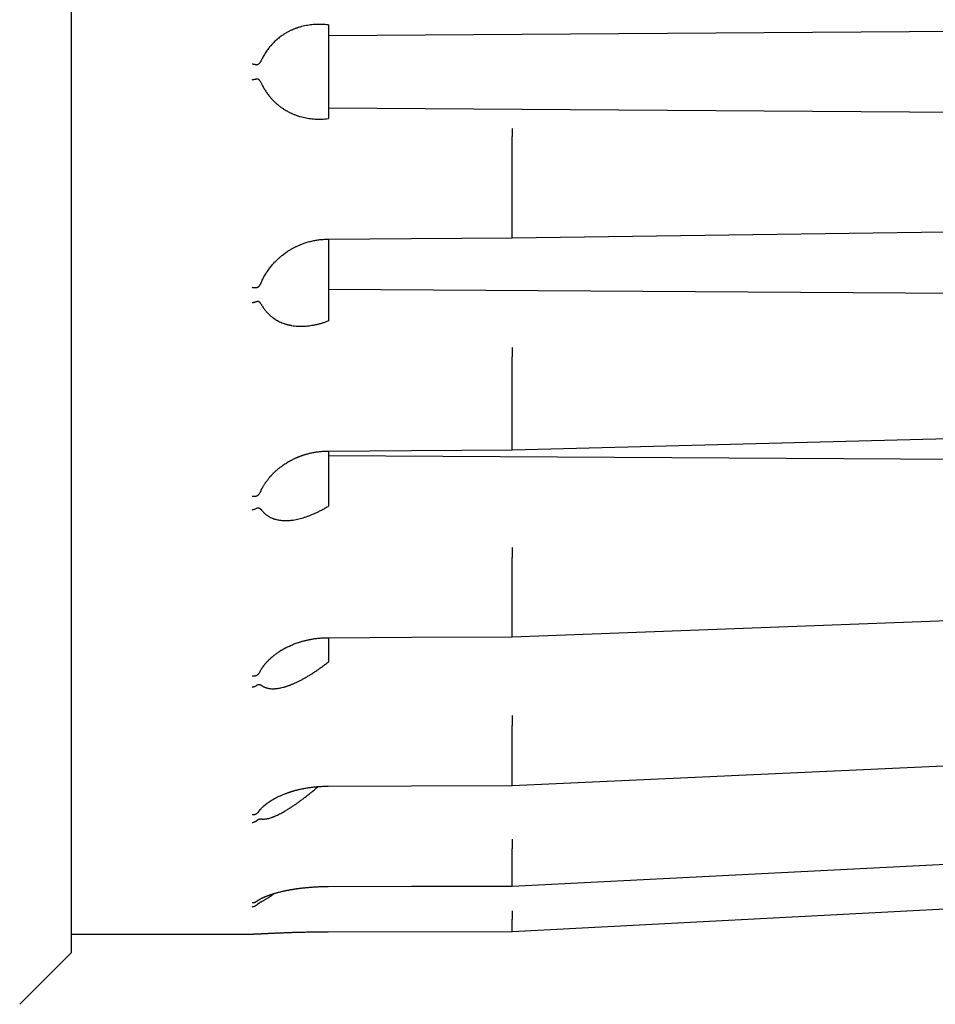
# Model space of a CAD drawing. Header units: millimetres. Extents: x 8 to 428, y 12 to 219.
# Tile 54 of 57: x 378 to 403, y 168 to 194. Entities that reach past the tile are written whole.
import ezdxf

# ---------------------------------------------------------------- set-up
doc = ezdxf.new("R2010")
doc.units = ezdxf.units.MM

msp = doc.modelspace()

# ---------------------------------------------------------------- linework, layer by layer
at = {"color": 7, "linetype": 'Continuous', "lineweight": 30}
for p, q in [((379.823, 192.974), (379.823, 216.974)), ((386.823, 194.249), (386.809, 194.251)), ((422.023, 194.201), (386.823, 193.954)), ((379.823, 168.974), (379.823, 192.974)), ((386.823, 191.994), (422.023, 191.748)), ((386.809, 191.698), (386.823, 191.7)), ((391.823, 188.609), (391.823, 191.214)), ((386.823, 187.052), (422.023, 186.818)), ((386.809, 186.183), (386.823, 186.188)), ((391.823, 182.781), (391.823, 185.209)), ((386.809, 182.637), (386.809, 182.637)), ((386.823, 182.513), (422.023, 182.307)), ((386.809, 181.131), (386.823, 181.139)), ((391.823, 177.648), (391.823, 179.733)), ((386.809, 176.886), (386.823, 176.897)), ((391.823, 173.56), (391.823, 175.16)), ((391.823, 170.794), (391.823, 171.8)), ((391.823, 169.54), (424.01, 171.233)), ((386.808, 170.772), (386.808, 170.772)), ((391.823, 169.54), (391.823, 169.883)), ((379.823, 169.474), (384.74, 169.474)), ((386.807, 169.538), (391.823, 169.54)), ((378.408, 167.56), (379.823, 168.974))]:
    msp.add_line(p, q, dxfattribs=at)
at = {"color": 7, "linetype": 'Continuous', "lineweight": 30, "flags": 128}
for points in [[(391.82, 188.447), (407.56, 188.663), (424.003, 188.889)], [(386.809, 188.413), (389.078, 188.428), (391.82, 188.447)], [(391.82, 182.668), (407.562, 183.084), (424.005, 183.518)], [(386.809, 182.637), (389.078, 182.651), (391.82, 182.668)], [(391.821, 177.579), (407.564, 178.165), (424.007, 178.778)], [(386.808, 177.552), (389.078, 177.564), (391.821, 177.579)], [(391.821, 173.525), (407.565, 174.243), (424.009, 174.993)], [(386.808, 173.505), (389.077, 173.514), (391.821, 173.525)], [(391.822, 170.783), (407.566, 171.583), (424.01, 172.419)], [(386.808, 170.772), (389.077, 170.777), (391.823, 170.783)], [(384.74, 169.474), (384.756, 169.475), (384.762, 169.476)], [(386.807, 169.538), (386.807, 169.537), (386.807, 169.537)], [(386.807, 169.538), (386.807, 169.537), (386.807, 169.537)]]:
    msp.add_lwpolyline(points, dxfattribs=at)
at = {"color": 7, "linetype": 'Continuous', "lineweight": 30}
for points, knots in [([(386.809, 194.251), (386.782, 194.254), (386.729, 194.26), (386.648, 194.265), (386.568, 194.267), (386.489, 194.265), (386.409, 194.26), (386.329, 194.252), (386.248, 194.24), (386.167, 194.225), (386.086, 194.205), (386.023, 194.187), (385.979, 194.173), (385.953, 194.164), (385.926, 194.154), (385.9, 194.144), (385.874, 194.134), (385.848, 194.123), (385.808, 194.105), (385.754, 194.08), (385.687, 194.044), (385.622, 194.006), (385.562, 193.966), (385.505, 193.926), (385.466, 193.895), (385.44, 193.874), (385.426, 193.863), (385.413, 193.851), (385.4, 193.84), (385.387, 193.828), (385.364, 193.807), (385.333, 193.777), (385.293, 193.736), (385.254, 193.694), (385.217, 193.65), (385.182, 193.605), (385.146, 193.557), (385.111, 193.506), (385.076, 193.45), (385.043, 193.393), (385.023, 193.353), (385.013, 193.333)], [0, 0, 0, 0, 0.039965, 0.079839, 0.119654, 0.159444, 0.199243, 0.239086, 0.279683, 0.321257, 0.362469, 0.403365, 0.417074, 0.430754, 0.444408, 0.458037, 0.471644, 0.48523, 0.498797, 0.535312, 0.571257, 0.606672, 0.641604, 0.671982, 0.702056, 0.709887, 0.7177, 0.725495, 0.733274, 0.741037, 0.748785, 0.773942, 0.798781, 0.823327, 0.847607, 0.871648, 0.894969, 0.921756, 0.94816, 0.974225, 1, 1, 1, 1]), ([(385.013, 193.333), (385.008, 193.324), (384.999, 193.306), (384.986, 193.282), (384.976, 193.263), (384.968, 193.251), (384.964, 193.243), (384.959, 193.236), (384.955, 193.229), (384.951, 193.223), (384.944, 193.213), (384.935, 193.201), (384.923, 193.187), (384.912, 193.178), (384.903, 193.171), (384.896, 193.168), (384.888, 193.165), (384.884, 193.166), (384.881, 193.166)], [0, 0, 0, 0, 0.131925, 0.252999, 0.36328, 0.403669, 0.442411, 0.479512, 0.51498, 0.548826, 0.58106, 0.674241, 0.756785, 0.829363, 0.877857, 0.921894, 0.962266, 1, 1, 1, 1]), ([(384.74, 193.19), (384.748, 193.188), (384.765, 193.186), (384.79, 193.181), (384.809, 193.178), (384.824, 193.175), (384.834, 193.174), (384.844, 193.172), (384.855, 193.17), (384.868, 193.168), (384.877, 193.166), (384.881, 193.166)], [0, 0, 0, 0, 0.160573, 0.321105, 0.481595, 0.556323, 0.628212, 0.697264, 0.763481, 0.887385, 1, 1, 1, 1]), ([(384.74, 192.759), (384.751, 192.761), (384.772, 192.764), (384.8, 192.768), (384.824, 192.772), (384.843, 192.776), (384.858, 192.779), (384.868, 192.781), (384.876, 192.782), (384.88, 192.783), (384.881, 192.783)], [0, 0, 0, 0, 0.210644, 0.396845, 0.558586, 0.695852, 0.808634, 0.896921, 0.960709, 1, 1, 1, 1]), ([(384.881, 192.783), (384.884, 192.783), (384.888, 192.783), (384.895, 192.781), (384.903, 192.778), (384.91, 192.773), (384.917, 192.767), (384.924, 192.761), (384.93, 192.753), (384.937, 192.744), (384.946, 192.732), (384.957, 192.716), (384.97, 192.695), (384.984, 192.671), (384.998, 192.644), (385.008, 192.625), (385.013, 192.615)], [0, 0, 0, 0, 0.036931, 0.076253, 0.118922, 0.165689, 0.206446, 0.250416, 0.297777, 0.34867, 0.403209, 0.499354, 0.606956, 0.726189, 0.857175, 1, 1, 1, 1]), ([(385.013, 192.615), (385.022, 192.599), (385.039, 192.565), (385.066, 192.516), (385.095, 192.469), (385.125, 192.422), (385.158, 192.376), (385.195, 192.326), (385.239, 192.272), (385.277, 192.23), (385.303, 192.202), (385.317, 192.188), (385.331, 192.174), (385.345, 192.16), (385.359, 192.146), (385.388, 192.12), (385.431, 192.082), (385.489, 192.035), (385.55, 191.99), (385.601, 191.956), (385.642, 191.932), (385.671, 191.914), (385.7, 191.898), (385.73, 191.882), (385.761, 191.866), (385.791, 191.851), (385.837, 191.831), (385.897, 191.805), (385.974, 191.777), (386.051, 191.753), (386.129, 191.733), (386.209, 191.715), (386.289, 191.702), (386.372, 191.692), (386.457, 191.685), (386.544, 191.682), (386.632, 191.683), (386.721, 191.688), (386.779, 191.695), (386.809, 191.698)], [0, 0, 0, 0, 0.021827, 0.04386, 0.066127, 0.088659, 0.11148, 0.135066, 0.166902, 0.19919, 0.20773, 0.216306, 0.224919, 0.23357, 0.242261, 0.250992, 0.284746, 0.318833, 0.353305, 0.38821, 0.404037, 0.419965, 0.435998, 0.452141, 0.468397, 0.484771, 0.501265, 0.540543, 0.580015, 0.619727, 0.659725, 0.700052, 0.74075, 0.780876, 0.824657, 0.868414, 0.912194, 0.956041, 1, 1, 1, 1]), ([(391.819, 191.428), (391.819, 191.426), (391.82, 191.421), (391.821, 191.406), (391.822, 191.385), (391.823, 191.356), (391.824, 191.323), (391.824, 191.287), (391.823, 191.251), (391.823, 191.226), (391.823, 191.214)], [0, 0, 0, 0, 0.11712, 0.240744, 0.369119, 0.500008, 0.630896, 0.759267, 0.882887, 1, 1, 1, 1]), ([(384.992, 187.242), (384.995, 187.25), (385.008, 187.279), (385.031, 187.326), (385.062, 187.384), (385.094, 187.439), (385.127, 187.494), (385.164, 187.548), (385.202, 187.602), (385.24, 187.652), (385.278, 187.698), (385.315, 187.741), (385.351, 187.78), (385.386, 187.816), (385.419, 187.849), (385.451, 187.879), (385.482, 187.907), (385.511, 187.932), (385.539, 187.956), (385.573, 187.984), (385.614, 188.015), (385.661, 188.05), (385.703, 188.078), (385.741, 188.102), (385.773, 188.122), (385.804, 188.141), (385.834, 188.158), (385.862, 188.173), (385.89, 188.187), (385.918, 188.202), (385.951, 188.217), (385.988, 188.234), (386.027, 188.252), (386.069, 188.269), (386.114, 188.286), (386.162, 188.303), (386.214, 188.32), (386.27, 188.337), (386.33, 188.353), (386.388, 188.367), (386.445, 188.378), (386.5, 188.388), (386.557, 188.396), (386.616, 188.403), (386.678, 188.408), (386.743, 188.412), (386.786, 188.413), (386.809, 188.413)], [0, 0, 0, 0, 0.011553, 0.04158, 0.070694, 0.098867, 0.126078, 0.156583, 0.185735, 0.213521, 0.239962, 0.265089, 0.288924, 0.310608, 0.331134, 0.350531, 0.368781, 0.385863, 0.40181, 0.417182, 0.444249, 0.469845, 0.493986, 0.511453, 0.528088, 0.543896, 0.558881, 0.573083, 0.585198, 0.599128, 0.614874, 0.632441, 0.651835, 0.67106, 0.691813, 0.714106, 0.737946, 0.763232, 0.789941, 0.818083, 0.841215, 0.865261, 0.890237, 0.916169, 0.943083, 0.971014, 1, 1, 1, 1]), ([(386.823, 188.413), (386.823, 188.399), (386.823, 188.292), (386.823, 188.093), (386.823, 187.815), (386.823, 187.538), (386.823, 187.264), (386.823, 186.992), (386.823, 186.723), (386.823, 186.455), (386.823, 186.277), (386.823, 186.188)], [0, 0, 0, 0, 0.018418, 0.142221, 0.266024, 0.389827, 0.513631, 0.635223, 0.756815, 0.878408, 1, 1, 1, 1]), ([(391.82, 188.448), (391.82, 188.449), (391.82, 188.451), (391.821, 188.463), (391.821, 188.483), (391.821, 188.509), (391.822, 188.54), (391.822, 188.574), (391.823, 188.598), (391.823, 188.609)], [0, 0, 0, 0, 0.106126, 0.257256, 0.411349, 0.565442, 0.716576, 0.862117, 1, 1, 1, 1]), ([(384.74, 187.101), (384.748, 187.099), (384.765, 187.097), (384.79, 187.094), (384.809, 187.092), (384.824, 187.091), (384.834, 187.091), (384.844, 187.091), (384.855, 187.091), (384.868, 187.091), (384.877, 187.092), (384.881, 187.092)], [0, 0, 0, 0, 0.160573, 0.321105, 0.481595, 0.556323, 0.628212, 0.697264, 0.763481, 0.887385, 1, 1, 1, 1]), ([(384.991, 187.243), (384.989, 187.239), (384.983, 187.226), (384.976, 187.211), (384.968, 187.197), (384.964, 187.189), (384.959, 187.18), (384.955, 187.173), (384.951, 187.165), (384.944, 187.154), (384.935, 187.14), (384.923, 187.124), (384.912, 187.112), (384.903, 187.103), (384.896, 187.098), (384.888, 187.094), (384.884, 187.093), (384.881, 187.092)], [0, 0, 0, 0, 0.064336, 0.202469, 0.253059, 0.301585, 0.348056, 0.392483, 0.434877, 0.475252, 0.591966, 0.695358, 0.786266, 0.847009, 0.902168, 0.952736, 1, 1, 1, 1]), ([(384.74, 186.684), (384.751, 186.686), (384.772, 186.689), (384.8, 186.696), (384.824, 186.702), (384.843, 186.708), (384.858, 186.713), (384.868, 186.717), (384.876, 186.72), (384.88, 186.722), (384.881, 186.723)], [0, 0, 0, 0, 0.210644, 0.396845, 0.558586, 0.695852, 0.808634, 0.896921, 0.960709, 1, 1, 1, 1]), ([(384.881, 186.723), (384.884, 186.723), (384.888, 186.725), (384.895, 186.725), (384.903, 186.723), (384.91, 186.72), (384.917, 186.717), (384.924, 186.712), (384.93, 186.707), (384.937, 186.7), (384.946, 186.691), (384.957, 186.678), (384.97, 186.661), (384.984, 186.642), (384.998, 186.62), (385.008, 186.604), (385.013, 186.595)], [0, 0, 0, 0, 0.036931, 0.076253, 0.118922, 0.165689, 0.206446, 0.250416, 0.297777, 0.34867, 0.403209, 0.499354, 0.606956, 0.726189, 0.857175, 1, 1, 1, 1]), ([(385.013, 186.595), (385.022, 186.581), (385.039, 186.554), (385.066, 186.514), (385.095, 186.476), (385.125, 186.439), (385.158, 186.403), (385.195, 186.364), (385.239, 186.324), (385.277, 186.293), (385.303, 186.274), (385.317, 186.264), (385.331, 186.254), (385.345, 186.244), (385.359, 186.235), (385.388, 186.217), (385.431, 186.192), (385.489, 186.162), (385.55, 186.135), (385.601, 186.116), (385.642, 186.103), (385.671, 186.094), (385.7, 186.086), (385.73, 186.078), (385.761, 186.072), (385.791, 186.065), (385.837, 186.057), (385.897, 186.049), (385.974, 186.042), (386.051, 186.039), (386.129, 186.04), (386.209, 186.044), (386.289, 186.052), (386.372, 186.064), (386.457, 186.079), (386.544, 186.099), (386.632, 186.123), (386.721, 186.151), (386.779, 186.172), (386.809, 186.183)], [0, 0, 0, 0, 0.021827, 0.04386, 0.066127, 0.088659, 0.11148, 0.135066, 0.166902, 0.19919, 0.20773, 0.216306, 0.224919, 0.23357, 0.242261, 0.250992, 0.284746, 0.318833, 0.353305, 0.38821, 0.404037, 0.419965, 0.435998, 0.452141, 0.468397, 0.484771, 0.501265, 0.540543, 0.580015, 0.619727, 0.659725, 0.700052, 0.74075, 0.780876, 0.824657, 0.868414, 0.912194, 0.956041, 1, 1, 1, 1]), ([(391.819, 185.46), (391.819, 185.455), (391.82, 185.445), (391.821, 185.421), (391.822, 185.392), (391.823, 185.358), (391.824, 185.32), (391.824, 185.282), (391.823, 185.244), (391.823, 185.221), (391.823, 185.209)], [0, 0, 0, 0, 0.1171196, 0.2407437, 0.3691188, 0.5000077, 0.6308956, 0.7592675, 0.8828866, 1, 1, 1, 1]), ([(391.82, 182.669), (391.82, 182.669), (391.821, 182.67), (391.821, 182.68), (391.821, 182.698), (391.822, 182.722), (391.822, 182.75), (391.823, 182.771), (391.823, 182.781)], [0, 0, 0, 0, 0.151595, 0.327608, 0.503623, 0.676257, 0.842502, 1, 1, 1, 1]), ([(384.98, 181.561), (384.982, 181.565), (384.986, 181.572), (384.991, 181.582), (384.995, 181.59), (384.998, 181.595), (384.999, 181.599), (385.001, 181.602), (385.003, 181.605), (385.005, 181.61), (385.008, 181.615), (385.013, 181.624), (385.02, 181.637), (385.029, 181.654), (385.042, 181.676), (385.058, 181.702), (385.075, 181.73), (385.092, 181.756), (385.107, 181.778), (385.122, 181.799), (385.137, 181.821), (385.155, 181.845), (385.175, 181.871), (385.193, 181.894), (385.21, 181.914), (385.225, 181.931), (385.24, 181.949), (385.254, 181.965), (385.267, 181.979), (385.279, 181.992), (385.289, 182.002), (385.297, 182.011), (385.303, 182.017), (385.308, 182.022), (385.312, 182.026), (385.317, 182.031), (385.323, 182.037), (385.33, 182.044), (385.339, 182.053), (385.35, 182.064), (385.366, 182.079), (385.386, 182.097), (385.409, 182.117), (385.434, 182.139), (385.461, 182.162), (385.491, 182.186), (385.529, 182.215), (385.574, 182.248), (385.627, 182.285), (385.68, 182.318), (385.731, 182.349), (385.785, 182.379), (385.842, 182.408), (385.889, 182.431), (385.922, 182.446), (385.941, 182.454), (385.958, 182.462), (385.972, 182.467), (385.983, 182.472), (385.992, 182.476), (385.999, 182.478), (386.006, 182.481), (386.014, 182.485), (386.024, 182.489), (386.037, 182.493), (386.052, 182.499), (386.071, 182.506), (386.092, 182.514), (386.117, 182.522), (386.145, 182.531), (386.175, 182.541), (386.208, 182.551), (386.244, 182.561), (386.283, 182.571), (386.325, 182.581), (386.37, 182.591), (386.418, 182.6), (386.468, 182.609), (386.519, 182.616), (386.572, 182.623), (386.627, 182.628), (386.685, 182.633), (386.746, 182.636), (386.787, 182.636), (386.809, 182.637)], [0, 0, 0, 0, 0.006682, 0.012344, 0.016574, 0.019327, 0.020772, 0.022226, 0.024204, 0.026705, 0.029729, 0.033278, 0.041145, 0.050778, 0.061061, 0.078446, 0.094572, 0.109432, 0.121628, 0.133451, 0.146373, 0.160451, 0.175678, 0.19205, 0.202233, 0.212809, 0.223776, 0.234228, 0.243427, 0.251246, 0.25786, 0.26327, 0.267477, 0.27053, 0.272808, 0.275892, 0.27991, 0.284777, 0.290099, 0.295823, 0.307045, 0.319554, 0.333357, 0.348478, 0.364924, 0.382411, 0.399713, 0.4297, 0.458554, 0.486243, 0.512797, 0.53871, 0.567765, 0.597465, 0.606936, 0.616305, 0.624421, 0.631067, 0.63624, 0.640161, 0.643022, 0.646382, 0.650311, 0.654847, 0.66057, 0.667678, 0.676171, 0.686054, 0.69733, 0.710002, 0.724078, 0.738911, 0.754993, 0.772316, 0.790876, 0.810676, 0.831721, 0.85402, 0.875574, 0.898208, 0.921941, 0.946797, 0.972805, 1, 1, 1, 1]), ([(386.823, 182.637), (386.823, 182.621), (386.823, 182.521), (386.823, 182.339), (386.823, 182.093), (386.823, 181.851), (386.823, 181.612), (386.823, 181.374), (386.823, 181.218), (386.823, 181.139)], [0, 0, 0, 0, 0.031293, 0.19469, 0.358086, 0.518564, 0.679043, 0.839521, 1, 1, 1, 1]), ([(384.74, 181.411), (384.746, 181.411), (384.758, 181.409), (384.777, 181.408), (384.795, 181.407), (384.814, 181.407), (384.832, 181.409), (384.849, 181.411), (384.866, 181.415), (384.876, 181.418), (384.881, 181.42)], [0, 0, 0, 0, 0.115351, 0.234337, 0.356614, 0.481757, 0.609264, 0.738563, 0.869029, 1, 1, 1, 1]), ([(384.98, 181.561), (384.978, 181.556), (384.974, 181.548), (384.968, 181.537), (384.964, 181.528), (384.959, 181.52), (384.955, 181.512), (384.951, 181.504), (384.944, 181.492), (384.935, 181.477), (384.923, 181.459), (384.912, 181.446), (384.903, 181.436), (384.896, 181.429), (384.888, 181.423), (384.884, 181.421), (384.881, 181.42)], [0, 0, 0, 0, 0.087657, 0.14553, 0.201042, 0.254203, 0.305025, 0.353522, 0.399709, 0.533226, 0.651502, 0.755497, 0.824984, 0.888084, 0.945932, 1, 1, 1, 1]), ([(385.013, 181.01), (385.022, 181), (385.039, 180.98), (385.066, 180.952), (385.095, 180.925), (385.125, 180.901), (385.158, 180.877), (385.195, 180.853), (385.239, 180.83), (385.277, 180.813), (385.303, 180.802), (385.317, 180.797), (385.331, 180.792), (385.345, 180.787), (385.359, 180.783), (385.388, 180.775), (385.431, 180.764), (385.489, 180.754), (385.55, 180.746), (385.601, 180.743), (385.642, 180.743), (385.671, 180.743), (385.7, 180.744), (385.73, 180.745), (385.761, 180.747), (385.791, 180.75), (385.837, 180.755), (385.897, 180.764), (385.974, 180.779), (386.051, 180.798), (386.129, 180.82), (386.209, 180.845), (386.289, 180.874), (386.372, 180.907), (386.457, 180.944), (386.544, 180.985), (386.632, 181.03), (386.721, 181.079), (386.779, 181.113), (386.809, 181.131)], [0, 0, 0, 0, 0.021827, 0.04386, 0.066127, 0.088659, 0.11148, 0.135066, 0.166902, 0.19919, 0.20773, 0.216306, 0.224919, 0.23357, 0.242261, 0.250992, 0.284746, 0.318833, 0.353305, 0.38821, 0.404037, 0.419965, 0.435998, 0.452141, 0.468397, 0.484771, 0.501265, 0.540543, 0.580015, 0.619727, 0.659725, 0.700052, 0.74075, 0.780876, 0.824657, 0.868414, 0.912194, 0.956041, 1, 1, 1, 1]), ([(384.74, 181.038), (384.753, 181.04), (384.779, 181.045), (384.817, 181.056), (384.852, 181.07), (384.872, 181.082), (384.881, 181.088)], [0, 0, 0, 0, 0.247633, 0.500007, 0.752377, 1, 1, 1, 1]), ([(384.881, 181.088), (384.884, 181.09), (384.888, 181.092), (384.895, 181.094), (384.903, 181.095), (384.91, 181.094), (384.917, 181.092), (384.924, 181.09), (384.93, 181.087), (384.937, 181.083), (384.946, 181.077), (384.957, 181.069), (384.97, 181.057), (384.984, 181.044), (384.998, 181.028), (385.008, 181.016), (385.013, 181.01)], [0, 0, 0, 0, 0.036931, 0.0762525, 0.1189217, 0.1656889, 0.206446, 0.2504159, 0.2977767, 0.34867, 0.4032094, 0.4993543, 0.6069565, 0.7261894, 0.8571749, 1, 1, 1, 1]), ([(391.819, 180.005), (391.819, 179.997), (391.82, 179.981), (391.821, 179.951), (391.822, 179.916), (391.823, 179.878), (391.824, 179.838), (391.824, 179.8), (391.823, 179.764), (391.823, 179.743), (391.823, 179.733)], [0, 0, 0, 0, 0.11712, 0.240744, 0.369119, 0.500008, 0.630896, 0.759267, 0.882887, 1, 1, 1, 1]), ([(391.821, 177.58), (391.821, 177.58), (391.821, 177.579), (391.821, 177.587), (391.822, 177.602), (391.822, 177.622), (391.823, 177.64), (391.823, 177.648)], [0, 0, 0, 0, 0.120675, 0.3508593, 0.5766226, 0.7940307, 1, 1, 1, 1]), ([(384.955, 176.632), (384.958, 176.638), (384.966, 176.652), (384.977, 176.671), (384.989, 176.689), (384.999, 176.704), (385.009, 176.72), (385.019, 176.734), (385.028, 176.748), (385.036, 176.76), (385.043, 176.769), (385.049, 176.777), (385.056, 176.787), (385.064, 176.797), (385.073, 176.808), (385.081, 176.818), (385.09, 176.829), (385.103, 176.845), (385.121, 176.866), (385.143, 176.891), (385.163, 176.912), (385.179, 176.929), (385.192, 176.942), (385.204, 176.953), (385.213, 176.963), (385.222, 176.971), (385.231, 176.98), (385.241, 176.989), (385.253, 177), (385.267, 177.012), (385.283, 177.026), (385.301, 177.042), (385.325, 177.062), (385.356, 177.086), (385.393, 177.114), (385.427, 177.138), (385.457, 177.158), (385.481, 177.174), (385.504, 177.189), (385.523, 177.201), (385.539, 177.211), (385.552, 177.219), (385.563, 177.226), (385.573, 177.231), (385.581, 177.236), (385.587, 177.239), (385.593, 177.243), (385.6, 177.247), (385.61, 177.252), (385.623, 177.259), (385.638, 177.267), (385.656, 177.277), (385.677, 177.288), (385.701, 177.3), (385.736, 177.317), (385.781, 177.337), (385.835, 177.361), (385.888, 177.382), (385.94, 177.401), (385.986, 177.417), (386.028, 177.431), (386.065, 177.443), (386.104, 177.454), (386.143, 177.465), (386.182, 177.475), (386.22, 177.484), (386.261, 177.493), (386.304, 177.502), (386.35, 177.511), (386.399, 177.519), (386.45, 177.527), (386.504, 177.534), (386.56, 177.54), (386.619, 177.545), (386.68, 177.549), (386.743, 177.552), (386.786, 177.552), (386.808, 177.552)], [0, 0, 0, 0, 0.011693, 0.027835, 0.038336, 0.048703, 0.058935, 0.06903, 0.078542, 0.086726, 0.092564, 0.09783, 0.104186, 0.11183, 0.118741, 0.126356, 0.134037, 0.141658, 0.159556, 0.177104, 0.194277, 0.205189, 0.214726, 0.222891, 0.229685, 0.235483, 0.241524, 0.248049, 0.256328, 0.265805, 0.276482, 0.288358, 0.301007, 0.322715, 0.345222, 0.368582, 0.382751, 0.396893, 0.409831, 0.421448, 0.429048, 0.435948, 0.442147, 0.447456, 0.451482, 0.45422, 0.457177, 0.461031, 0.465779, 0.472598, 0.48068, 0.490027, 0.500636, 0.512506, 0.525476, 0.552865, 0.579063, 0.604081, 0.62793, 0.650616, 0.667835, 0.684324, 0.701334, 0.719914, 0.735621, 0.75228, 0.769851, 0.788335, 0.808098, 0.828818, 0.850506, 0.873174, 0.896842, 0.921081, 0.946332, 0.972626, 1, 1, 1, 1]), ([(386.823, 177.552), (386.823, 177.524), (386.823, 177.431), (386.823, 177.275), (386.823, 177.084), (386.823, 176.959), (386.823, 176.897)], [0, 0, 0, 0, 0.125629, 0.417086, 0.708543, 1, 1, 1, 1]), ([(385.013, 176.24), (385.022, 176.234), (385.039, 176.223), (385.066, 176.209), (385.095, 176.196), (385.125, 176.185), (385.158, 176.176), (385.195, 176.169), (385.239, 176.163), (385.277, 176.161), (385.303, 176.16), (385.317, 176.16), (385.331, 176.161), (385.345, 176.161), (385.359, 176.162), (385.388, 176.164), (385.431, 176.168), (385.489, 176.178), (385.55, 176.191), (385.601, 176.204), (385.642, 176.216), (385.671, 176.225), (385.7, 176.235), (385.73, 176.245), (385.761, 176.256), (385.791, 176.268), (385.837, 176.286), (385.897, 176.312), (385.974, 176.347), (386.051, 176.386), (386.129, 176.428), (386.209, 176.473), (386.289, 176.52), (386.372, 176.572), (386.457, 176.628), (386.544, 176.688), (386.632, 176.751), (386.721, 176.817), (386.779, 176.863), (386.809, 176.886)], [0, 0, 0, 0, 0.021827, 0.04386, 0.066127, 0.088659, 0.11148, 0.135066, 0.166902, 0.19919, 0.20773, 0.216306, 0.224919, 0.23357, 0.242261, 0.250992, 0.284746, 0.318833, 0.353305, 0.38821, 0.404037, 0.419965, 0.435998, 0.452141, 0.468397, 0.484771, 0.501265, 0.540543, 0.580015, 0.619727, 0.659725, 0.700052, 0.74075, 0.780876, 0.824657, 0.868414, 0.912194, 0.956041, 1, 1, 1, 1]), ([(384.955, 176.632), (384.955, 176.632), (384.954, 176.629), (384.951, 176.624), (384.944, 176.613), (384.935, 176.597), (384.923, 176.579), (384.912, 176.565), (384.903, 176.554), (384.896, 176.546), (384.888, 176.539), (384.884, 176.536), (384.881, 176.535)], [0, 0, 0, 0, 0.000329, 0.070088, 0.136525, 0.32858, 0.498711, 0.6483, 0.748253, 0.839017, 0.922228, 1, 1, 1, 1]), ([(384.74, 176.51), (384.746, 176.51), (384.758, 176.509), (384.777, 176.508), (384.795, 176.509), (384.814, 176.511), (384.832, 176.515), (384.849, 176.52), (384.866, 176.526), (384.876, 176.532), (384.881, 176.535)], [0, 0, 0, 0, 0.115351, 0.234337, 0.356614, 0.481757, 0.609264, 0.738563, 0.869029, 1, 1, 1, 1]), ([(384.74, 176.206), (384.753, 176.208), (384.779, 176.211), (384.817, 176.224), (384.852, 176.241), (384.872, 176.257), (384.881, 176.264)], [0, 0, 0, 0, 0.247633, 0.500007, 0.752377, 1, 1, 1, 1]), ([(384.881, 176.264), (384.884, 176.266), (384.888, 176.269), (384.895, 176.273), (384.903, 176.276), (384.91, 176.277), (384.917, 176.278), (384.924, 176.278), (384.93, 176.278), (384.937, 176.277), (384.946, 176.275), (384.957, 176.271), (384.97, 176.266), (384.984, 176.258), (384.998, 176.25), (385.008, 176.243), (385.013, 176.24)], [0, 0, 0, 0, 0.036931, 0.076253, 0.118922, 0.165689, 0.206446, 0.250416, 0.297777, 0.34867, 0.403209, 0.499354, 0.606956, 0.726189, 0.857175, 1, 1, 1, 1]), ([(391.819, 175.433), (391.819, 175.423), (391.82, 175.403), (391.821, 175.368), (391.822, 175.33), (391.823, 175.291), (391.824, 175.252), (391.824, 175.216), (391.823, 175.185), (391.823, 175.168), (391.823, 175.16)], [0, 0, 0, 0, 0.11712, 0.240744, 0.369119, 0.500008, 0.630896, 0.759267, 0.882887, 1, 1, 1, 1]), ([(384.922, 172.816), (384.922, 172.816), (384.923, 172.817), (384.926, 172.821), (384.931, 172.828), (384.937, 172.836), (384.943, 172.843), (384.948, 172.85), (384.953, 172.856), (384.96, 172.863), (384.967, 172.872), (384.977, 172.883), (384.987, 172.895), (384.999, 172.907), (385.011, 172.919), (385.023, 172.932), (385.035, 172.943), (385.047, 172.954), (385.059, 172.965), (385.069, 172.974), (385.077, 172.981), (385.083, 172.986), (385.086, 172.989), (385.089, 172.991), (385.092, 172.994), (385.096, 172.997), (385.1, 173), (385.105, 173.004), (385.111, 173.009), (385.118, 173.014), (385.124, 173.02), (385.135, 173.028), (385.151, 173.04), (385.171, 173.055), (385.19, 173.068), (385.209, 173.081), (385.227, 173.093), (385.244, 173.104), (385.259, 173.114), (385.273, 173.123), (385.285, 173.13), (385.297, 173.137), (385.309, 173.144), (385.322, 173.152), (385.339, 173.161), (385.356, 173.17), (385.374, 173.18), (385.392, 173.19), (385.412, 173.2), (385.432, 173.21), (385.457, 173.222), (385.489, 173.237), (385.528, 173.255), (385.568, 173.272), (385.607, 173.288), (385.645, 173.302), (385.681, 173.316), (385.709, 173.326), (385.729, 173.332), (385.741, 173.337), (385.752, 173.34), (385.76, 173.343), (385.766, 173.345), (385.773, 173.347), (385.782, 173.35), (385.795, 173.354), (385.813, 173.36), (385.833, 173.366), (385.856, 173.373), (385.881, 173.38), (385.91, 173.388), (385.942, 173.396), (385.978, 173.405), (386.018, 173.415), (386.061, 173.425), (386.108, 173.435), (386.157, 173.444), (386.206, 173.453), (386.255, 173.461), (386.307, 173.469), (386.362, 173.477), (386.42, 173.484), (386.48, 173.49), (386.541, 173.495), (386.604, 173.499), (386.67, 173.502), (386.738, 173.505), (386.784, 173.505), (386.808, 173.505)], [0, 0, 0, 0, 0.000554, 0.004429, 0.011849, 0.020079, 0.027392, 0.033809, 0.039393, 0.045312, 0.055023, 0.065557, 0.076741, 0.088597, 0.101136, 0.112089, 0.123259, 0.134411, 0.144597, 0.153664, 0.161548, 0.164597, 0.167388, 0.16992, 0.172194, 0.174581, 0.177919, 0.181966, 0.186887, 0.192167, 0.197333, 0.202383, 0.218173, 0.232838, 0.246608, 0.259494, 0.271502, 0.282413, 0.292221, 0.300881, 0.308395, 0.315193, 0.322335, 0.330426, 0.340044, 0.351193, 0.361035, 0.371797, 0.382825, 0.393904, 0.405031, 0.425372, 0.445837, 0.466401, 0.486734, 0.505714, 0.523255, 0.539364, 0.546, 0.551952, 0.556816, 0.560593, 0.563332, 0.566074, 0.569243, 0.576161, 0.584513, 0.5943, 0.60414, 0.6155, 0.628384, 0.642794, 0.658735, 0.675888, 0.694532, 0.714678, 0.736339, 0.755891, 0.776452, 0.79802, 0.820603, 0.844213, 0.868867, 0.893088, 0.91828, 0.944472, 0.971699, 1, 1, 1, 1]), ([(385.013, 172.61), (385.022, 172.61), (385.039, 172.608), (385.066, 172.608), (385.095, 172.61), (385.125, 172.614), (385.158, 172.62), (385.195, 172.629), (385.239, 172.641), (385.277, 172.654), (385.303, 172.664), (385.317, 172.669), (385.331, 172.675), (385.345, 172.68), (385.359, 172.686), (385.388, 172.698), (385.431, 172.718), (385.489, 172.747), (385.55, 172.779), (385.601, 172.808), (385.642, 172.831), (385.671, 172.849), (385.7, 172.867), (385.73, 172.885), (385.761, 172.905), (385.791, 172.925), (385.837, 172.954), (385.897, 172.995), (385.974, 173.049), (386.051, 173.105), (386.129, 173.163), (386.209, 173.225), (386.289, 173.288), (386.372, 173.355), (386.454, 173.424), (386.51, 173.472), (386.536, 173.494)], [0, 0, 0, 0, 0.025252, 0.050743, 0.076506, 0.102574, 0.128977, 0.156265, 0.193097, 0.230454, 0.240334, 0.250255, 0.26022, 0.27023, 0.280284, 0.290386, 0.329437, 0.368874, 0.408756, 0.449141, 0.467452, 0.48588, 0.504429, 0.523106, 0.541913, 0.560856, 0.579939, 0.625382, 0.671049, 0.716994, 0.76327, 0.809927, 0.857013, 0.903436, 0.954089, 1, 1, 1, 1]), ([(391.821, 173.526), (391.821, 173.526), (391.822, 173.524), (391.822, 173.53), (391.822, 173.541), (391.823, 173.554), (391.823, 173.56)], [0, 0, 0, 0, 0.061355, 0.3878044, 0.7021724, 1, 1, 1, 1]), ([(384.922, 172.816), (384.918, 172.811), (384.912, 172.803), (384.903, 172.792), (384.896, 172.783), (384.888, 172.776), (384.884, 172.772), (384.881, 172.77)], [0, 0, 0, 0, 0.291759, 0.49304, 0.675818, 0.843384, 1, 1, 1, 1]), ([(384.74, 172.731), (384.748, 172.731), (384.765, 172.73), (384.79, 172.732), (384.809, 172.736), (384.824, 172.74), (384.834, 172.744), (384.844, 172.747), (384.855, 172.753), (384.868, 172.76), (384.877, 172.767), (384.881, 172.77)], [0, 0, 0, 0, 0.160573, 0.321105, 0.481595, 0.556323, 0.628212, 0.697264, 0.763481, 0.887385, 1, 1, 1, 1]), ([(384.74, 172.516), (384.751, 172.517), (384.772, 172.52), (384.8, 172.528), (384.824, 172.538), (384.843, 172.549), (384.858, 172.559), (384.868, 172.567), (384.876, 172.574), (384.88, 172.577), (384.881, 172.579)], [0, 0, 0, 0, 0.210644, 0.396845, 0.558586, 0.695852, 0.808634, 0.896921, 0.960709, 1, 1, 1, 1]), ([(384.881, 172.579), (384.884, 172.581), (384.888, 172.585), (384.895, 172.59), (384.903, 172.595), (384.91, 172.598), (384.917, 172.602), (384.924, 172.604), (384.93, 172.606), (384.937, 172.608), (384.946, 172.61), (384.957, 172.611), (384.97, 172.612), (384.984, 172.613), (384.998, 172.612), (385.008, 172.611), (385.013, 172.611)], [0, 0, 0, 0, 0.036931, 0.076253, 0.118922, 0.165689, 0.206446, 0.250416, 0.297777, 0.34867, 0.403209, 0.499354, 0.606956, 0.726189, 0.857175, 1, 1, 1, 1]), ([(391.819, 172.057), (391.819, 172.046), (391.82, 172.023), (391.821, 171.985), (391.822, 171.947), (391.823, 171.908), (391.824, 171.873), (391.824, 171.842), (391.823, 171.817), (391.823, 171.806), (391.823, 171.8)], [0, 0, 0, 0, 0.11712, 0.240744, 0.369119, 0.500008, 0.630896, 0.759267, 0.882887, 1, 1, 1, 1]), ([(384.869, 170.372), (384.87, 170.372), (384.872, 170.374), (384.875, 170.376), (384.877, 170.378), (384.88, 170.38), (384.883, 170.382), (384.889, 170.386), (384.895, 170.39), (384.901, 170.395), (384.908, 170.399), (384.916, 170.404), (384.924, 170.409), (384.933, 170.414), (384.942, 170.42), (384.952, 170.426), (384.965, 170.433), (384.98, 170.441), (384.995, 170.448), (385.01, 170.456), (385.024, 170.463), (385.037, 170.469), (385.049, 170.474), (385.061, 170.479), (385.072, 170.484), (385.083, 170.489), (385.096, 170.495), (385.11, 170.501), (385.124, 170.506), (385.138, 170.512), (385.15, 170.516), (385.161, 170.521), (385.171, 170.524), (385.181, 170.528), (385.191, 170.532), (385.201, 170.535), (385.212, 170.539), (385.223, 170.543), (385.235, 170.547), (385.253, 170.553), (385.277, 170.561), (385.308, 170.571), (385.342, 170.581), (385.38, 170.592), (385.419, 170.603), (385.459, 170.614), (385.5, 170.624), (385.544, 170.635), (385.585, 170.644), (385.62, 170.652), (385.65, 170.658), (385.678, 170.664), (385.703, 170.669), (385.726, 170.673), (385.746, 170.677), (385.763, 170.68), (385.779, 170.683), (385.793, 170.686), (385.805, 170.688), (385.816, 170.69), (385.823, 170.691), (385.83, 170.692), (385.837, 170.693), (385.845, 170.694), (385.856, 170.696), (385.871, 170.699), (385.889, 170.702), (385.91, 170.705), (385.935, 170.709), (385.962, 170.713), (385.994, 170.717), (386.028, 170.721), (386.066, 170.726), (386.108, 170.731), (386.152, 170.736), (386.198, 170.741), (386.247, 170.746), (386.299, 170.75), (386.354, 170.755), (386.412, 170.759), (386.472, 170.762), (386.535, 170.765), (386.599, 170.768), (386.666, 170.77), (386.736, 170.771), (386.783, 170.771), (386.808, 170.772)], [0, 0, 0, 0, 0.005307, 0.009637, 0.012926, 0.0153, 0.021189, 0.02808, 0.037137, 0.045578, 0.053576, 0.062844, 0.072552, 0.081675, 0.090491, 0.100187, 0.11386, 0.127777, 0.141475, 0.154331, 0.166167, 0.176628, 0.185805, 0.194244, 0.203378, 0.211221, 0.220026, 0.230201, 0.241743, 0.249696, 0.257985, 0.265499, 0.272067, 0.277692, 0.284391, 0.290734, 0.297403, 0.304399, 0.311686, 0.319208, 0.336123, 0.354133, 0.373253, 0.393521, 0.414928, 0.434946, 0.455834, 0.477567, 0.500116, 0.514641, 0.528481, 0.541337, 0.55321, 0.564103, 0.572434, 0.580085, 0.587059, 0.593355, 0.598961, 0.603489, 0.606599, 0.608983, 0.611961, 0.615635, 0.620007, 0.626685, 0.634527, 0.643581, 0.653954, 0.665652, 0.678679, 0.693039, 0.708738, 0.725783, 0.744186, 0.762557, 0.78203, 0.802607, 0.824294, 0.8471, 0.87104, 0.894671, 0.91935, 0.945108, 0.971977, 1, 1, 1, 1]), ([(391.822, 170.783), (391.822, 170.784), (391.822, 170.784), (391.823, 170.791), (391.823, 170.794)], [0, 0, 0, 0, 0.482982, 1, 1, 1, 1]), ([(385.013, 170.369), (385.022, 170.373), (385.039, 170.381), (385.066, 170.396), (385.095, 170.412), (385.125, 170.431), (385.158, 170.451), (385.195, 170.476), (385.239, 170.506), (385.277, 170.533), (385.303, 170.552), (385.317, 170.562), (385.33, 170.572), (385.339, 170.578), (385.343, 170.582)], [0, 0, 0, 0, 0.0938556, 0.1885978, 0.2843511, 0.3812362, 0.47937, 0.5807895, 0.7176846, 0.8565272, 0.8932477, 0.9301241, 0.9671607, 1, 1, 1, 1]), ([(384.74, 170.332), (384.748, 170.332), (384.765, 170.332), (384.79, 170.335), (384.809, 170.34), (384.824, 170.346), (384.834, 170.35), (384.844, 170.355), (384.855, 170.362), (384.864, 170.367), (384.869, 170.371), (384.869, 170.372)], [0, 0, 0, 0, 0.179506, 0.358967, 0.53838, 0.62192, 0.702285, 0.779479, 0.853503, 0.992018, 1, 1, 1, 1]), ([(384.74, 170.22), (384.751, 170.221), (384.772, 170.223), (384.8, 170.231), (384.824, 170.241), (384.843, 170.252), (384.858, 170.262), (384.868, 170.271), (384.876, 170.278), (384.88, 170.281), (384.881, 170.283)], [0, 0, 0, 0, 0.210644, 0.396845, 0.558586, 0.695852, 0.808634, 0.896921, 0.960709, 1, 1, 1, 1]), ([(384.881, 170.283), (384.884, 170.285), (384.888, 170.29), (384.895, 170.296), (384.903, 170.302), (384.91, 170.308), (384.917, 170.313), (384.924, 170.318), (384.93, 170.323), (384.937, 170.328), (384.946, 170.333), (384.957, 170.34), (384.97, 170.347), (384.984, 170.354), (384.998, 170.362), (385.008, 170.366), (385.013, 170.369)], [0, 0, 0, 0, 0.036931, 0.076253, 0.118922, 0.165689, 0.206446, 0.250416, 0.297777, 0.34867, 0.403209, 0.499354, 0.606956, 0.726189, 0.857175, 1, 1, 1, 1]), ([(391.819, 170.106), (391.819, 170.094), (391.82, 170.07), (391.821, 170.033), (391.822, 169.996), (391.823, 169.962), (391.824, 169.932), (391.824, 169.909), (391.823, 169.892), (391.823, 169.886), (391.823, 169.883)], [0, 0, 0, 0, 0.11712, 0.240744, 0.369119, 0.500008, 0.630896, 0.759267, 0.882887, 1, 1, 1, 1]), ([(384.747, 169.475), (384.749, 169.476), (384.755, 169.476), (384.766, 169.476), (384.777, 169.476), (384.788, 169.477), (384.798, 169.477), (384.806, 169.477), (384.812, 169.478), (384.818, 169.478), (384.823, 169.478), (384.827, 169.478), (384.831, 169.478), (384.834, 169.479), (384.837, 169.479), (384.841, 169.479), (384.845, 169.479), (384.849, 169.479), (384.854, 169.479), (384.862, 169.48), (384.872, 169.48), (384.887, 169.481), (384.902, 169.481), (384.92, 169.482), (384.939, 169.483), (384.96, 169.484), (384.982, 169.485), (385.005, 169.486), (385.032, 169.487), (385.061, 169.489), (385.093, 169.49), (385.124, 169.492), (385.153, 169.493), (385.182, 169.495), (385.209, 169.496), (385.233, 169.497), (385.256, 169.498), (385.277, 169.499), (385.298, 169.5), (385.32, 169.501), (385.344, 169.502), (385.373, 169.503), (385.408, 169.505), (385.451, 169.507), (385.497, 169.509), (385.546, 169.511), (385.594, 169.512), (385.641, 169.514), (385.687, 169.516), (385.738, 169.518), (385.792, 169.52), (385.849, 169.522), (385.909, 169.523), (385.972, 169.525), (386.039, 169.527), (386.109, 169.529), (386.184, 169.53), (386.255, 169.532), (386.323, 169.533), (386.386, 169.534), (386.451, 169.535), (386.518, 169.536), (386.587, 169.536), (386.659, 169.537), (386.732, 169.537), (386.782, 169.537), (386.807, 169.537)], [0, 0, 0, 0, 0.007974, 0.021164, 0.033156, 0.043942, 0.053515, 0.060564, 0.066764, 0.072116, 0.076618, 0.080267, 0.083065, 0.08587, 0.088393, 0.091362, 0.09478, 0.098645, 0.102958, 0.107719, 0.117612, 0.129012, 0.141919, 0.154714, 0.168706, 0.18389, 0.199882, 0.215408, 0.230367, 0.251108, 0.270644, 0.288989, 0.306158, 0.322162, 0.337009, 0.350704, 0.362248, 0.372949, 0.383852, 0.395198, 0.406985, 0.419211, 0.438722, 0.459228, 0.480705, 0.503121, 0.526468, 0.545539, 0.565787, 0.587323, 0.610151, 0.634279, 0.658337, 0.683581, 0.710029, 0.737701, 0.766581, 0.796515, 0.819659, 0.843413, 0.867794, 0.892824, 0.918528, 0.944936, 0.97208, 1, 1, 1, 1])]:
    msp.add_open_spline(points, degree=3, knots=knots, dxfattribs=at)
for points in [[(386.823, 194.249), (386.823, 194.164), (386.823, 193.994), (386.823, 193.739), (386.823, 193.484), (386.823, 193.229), (386.823, 193.059), (386.823, 192.974)], [(386.823, 192.974), (386.823, 192.889), (386.823, 192.719), (386.823, 192.464), (386.823, 192.209), (386.823, 191.954), (386.823, 191.785), (386.823, 191.7)]]:
    msp.add_open_spline(points, degree=3, dxfattribs=at)

doc.saveas('drawing.dxf')
